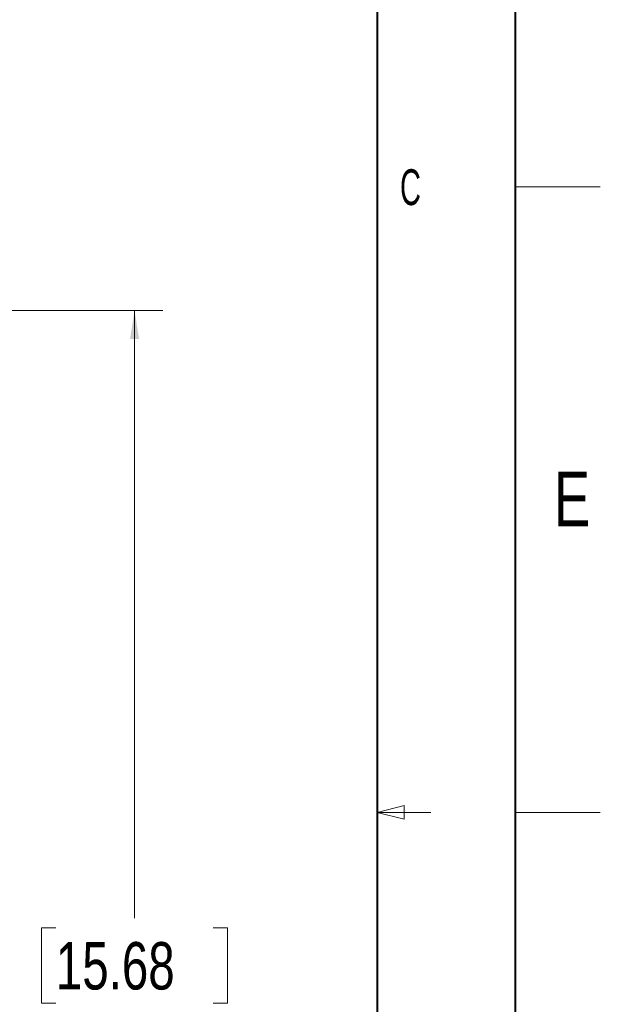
# Model space of a CAD drawing. Header units: millimetres. Extents: x 0 to 863, y 0 to 558.
# Tile 60 of 61: x 798 to 863, y 258 to 368. Entities that reach past the tile are written whole.
import ezdxf

# ---------------------------------------------------------------- set-up
doc = ezdxf.new("R2010")
doc.units = ezdxf.units.MM
doc.styles.add('SLDTEXTSTYLE0', font='TXT', dxfattribs={"width": 0.75})
doc.styles.add('SLDTEXTSTYLE1', font='TXT', dxfattribs={"width": 0.605})
doc.dimstyles.new('SLDDIMSTYLE0', dxfattribs={"dimtxt": 5.291667, "dimasz": 3.175, "dimexe": 0, "dimexo": 0.0625, "dimgap": 1.322917, "dimtad": 0, "dimtih": 1, "dimtoh": 1, "dimdec": 1, "dimlfac": 2.6, "dimrnd": 1e-09, "dimzin": 12, "dimdsep": 46, "dimtxsty": 'SLDTEXTSTYLE0', "dimsah": 1, "dimcen": 0.09, "dimadec": 0, "dimazin": 3, "dimtfac": 1, "dimtdec": 1, "dimtofl": 0, "dimtmove": 0, "dimatfit": 3, "dimfxl": 1, "dimfrac": 2, "dimtolj": 1, "dimtzin": 12, "dimarcsym": 0})

# ---------------------------------------------------------------- blocks, each defined once
blk = doc.blocks.new('_D_7')
at = {"color": 7, "linetype": 'Continuous', "lineweight": 0}
for p, q in [((738.62, 335.44), (814.25, 335.44)), ((811.08, 335.44), (811.08, 267.57)), ((802.28, 266.5), (800.67, 266.5)), ((800.67, 266.5), (800.67, 258.09)), ((819.87, 266.5), (821.48, 266.5)), ((821.48, 266.5), (821.48, 258.09)), ((800.67, 258.09), (802.28, 258.09)), ((821.48, 258.09), (819.87, 258.09)), ((811.08, 182.28), (811.08, 249.96)), ((785.43, 182.28), (814.25, 182.28))]:
    blk.add_line(p, q, dxfattribs=at)
for points in [[(811.08, 335.44), (810.57, 332.26), (811.58, 332.26)], [(811.08, 182.28), (811.58, 185.46), (810.57, 185.46)]]:
    blk.add_solid(points, dxfattribs=at)
at = {"color": 7, "linetype": 'Continuous', "lineweight": 0, "char_height": 5.292, "attachment_point": 1, "style": 'SLDTEXTSTYLE0'}
for s, insert in [('15.68', (802.28, 264.91)), ('398.2', (802.28, 256.78))]:
    blk.add_mtext(s, dxfattribs=dict(at, insert=insert))

msp = doc.modelspace()

# ---------------------------------------------------------------- linework, layer by layer
at = {"color": 7, "linetype": 'Continuous', "lineweight": 40}
for p, q in [((853.6, 548.8), (853.6, 10)), ((838.2, 546.1), (838.2, 12.7))]:
    msp.add_line(p, q, dxfattribs=at)
at = {"color": 7, "linetype": 'Continuous', "lineweight": 15}
for p, q in [((853.6, 349.25), (863.125, 349.25)), ((863.126, 279.4), (853.599, 279.4)), ((853.6, 279.4), (863.125, 279.4))]:
    msp.add_line(p, q, dxfattribs=at)
at = {"color": 7, "linetype": 'Continuous', "lineweight": 0}
for p, q in [((838.2, 279.4), (841.2, 280.15)), ((838.2, 279.4), (841.2, 278.65)), ((838.2, 279.4), (844.2, 279.4)), ((841.2, 278.65), (841.2, 280.15))]:
    msp.add_line(p, q, dxfattribs=at)

# ---------------------------------------------------------------- texts
at = {"color": 7, "linetype": 'Continuous', "lineweight": 0, "attachment_point": 2}
for s, insert, char_height, style in [('C', (841.911, 351.226), 4, 'SLDTEXTSTYLE1'), ('E', (859.961, 317.439), 6.096, 'SLDTEXTSTYLE0')]:
    msp.add_mtext(s, dxfattribs=dict(at, insert=insert, char_height=char_height, style=style))

# ---------------------------------------------------------------- dimensions: what is measured, and where the dimension line sits
at = {"color": 7, "linetype": 'Continuous', "lineweight": 0}
dim = msp.add_linear_dim(base=(811.075, 182.282), p1=(737.351, 335.44), p2=(784.158, 182.282), angle=90, dimstyle='SLDDIMSTYLE0', dxfattribs=at)
dim.commit()
dim.dimension.update_dxf_attribs({"geometry": '_D_7', "text_midpoint": (811.075, 258.767), "dimtype": 160})

doc.saveas('drawing.dxf')
